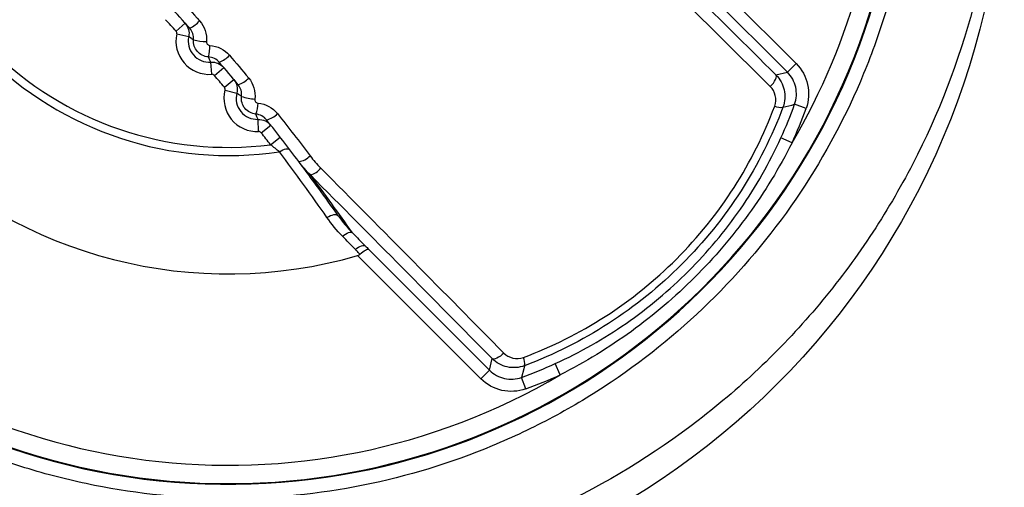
# Model space of a CAD drawing. Header units: millimetres. Extents: x 15231 to 16570, y 10019 to 11489.
# Tile 120 of 206: x 15948.28 to 15964.4, y 10755.52 to 10763.17. Entities that reach past the tile are written whole.
import ezdxf

# ---------------------------------------------------------------- set-up
doc = ezdxf.new("R2010")
doc.units = ezdxf.units.MM

msp = doc.modelspace()

# ---------------------------------------------------------------- linework, layer by layer
at = {"color": 7, "linetype": 'Continuous', "lineweight": 25}
for p, q in [((15958.971, 10764.469), (15960.989, 10762.45)), ((15960.847, 10762.309), (15958.867, 10764.289)), ((15950.84, 10762.98), (15950.989, 10763.113)), ((15950.852, 10762.936), (15951.047, 10762.892)), ((15951.426, 10762.275), (15951.41, 10762.474)), ((15951.468, 10762.258), (15951.621, 10762.387)), ((15960.989, 10762.45), (15960.847, 10762.309)), ((15960.657, 10762.267), (15960.847, 10762.309)), ((15951.632, 10762.063), (15951.785, 10762.191)), ((15951.642, 10762.018), (15951.835, 10761.968)), ((15961.152, 10761.717), (15960.964, 10761.785)), ((15952.192, 10761.338), (15952.184, 10761.538)), ((15952.234, 10761.319), (15952.391, 10761.443)), ((15952.387, 10761.123), (15952.545, 10761.246)), ((15960.922, 10761.152), (15960.74, 10761.235)), ((15955.831, 10757.292), (15953.812, 10759.311)), ((15953.992, 10759.414), (15955.972, 10757.434)), ((15955.972, 10757.434), (15956.014, 10757.624)), ((15957.129, 10757.36), (15957.046, 10757.542)), ((15955.831, 10757.292), (15955.972, 10757.434)), ((15956.564, 10757.129), (15956.496, 10757.317))]:
    msp.add_line(p, q, dxfattribs=at)
at = {"color": 7, "linetype": 'Continuous', "lineweight": 25, "flags": 128}
for points in [[(15960.566, 10762.076), (15960.593, 10762.104), (15960.616, 10762.133), (15960.635, 10762.162), (15960.65, 10762.19), (15960.66, 10762.215), (15960.665, 10762.237), (15960.664, 10762.255), (15960.657, 10762.267)], [(15952.531, 10761.008), (15952.559, 10761.024), (15952.586, 10761.038), (15952.613, 10761.048), (15952.637, 10761.054), (15952.659, 10761.056), (15952.678, 10761.055), (15952.692, 10761.05), (15952.703, 10761.041)], [(15953.31, 10759.933), (15953.34, 10759.95), (15953.37, 10759.963), (15953.398, 10759.973), (15953.425, 10759.979), (15953.448, 10759.981), (15953.468, 10759.978), (15953.484, 10759.972), (15953.495, 10759.962)], [(15953.564, 10759.626), (15953.589, 10759.646), (15953.614, 10759.662), (15953.639, 10759.675), (15953.662, 10759.685), (15953.683, 10759.69), (15953.702, 10759.691), (15953.717, 10759.689), (15953.728, 10759.682)], [(15953.775, 10759.41), (15953.801, 10759.429), (15953.826, 10759.446), (15953.851, 10759.459), (15953.874, 10759.469), (15953.896, 10759.474), (15953.914, 10759.475), (15953.93, 10759.472), (15953.941, 10759.465)], [(15956.205, 10757.715), (15956.177, 10757.689), (15956.148, 10757.665), (15956.119, 10757.646), (15956.091, 10757.631), (15956.066, 10757.621), (15956.044, 10757.616), (15956.027, 10757.617), (15956.014, 10757.624)], [(15956.544, 10757.508), (15956.532, 10757.459), (15956.496, 10757.317)]]:
    msp.add_lwpolyline(points, dxfattribs=at)
at = {"color": 7, "linetype": 'Continuous', "lineweight": 25}
msp.add_circle((15951.697, 10766.188), 12.699, dxfattribs=at)
for centre, radius, start, end in [((15951.697, 10766.584), 11.017, 103.7624, 346.2376), ((15951.697, 10766.584), 11.005, 105.048, 344.952), ((15951.697, 10766.584), 10.705, 149.5074, 300.4926), ((15951.697, 10766.584), 7.575, 163.7832, 286.2168), ((15951.697, 10766.584), 5.638, 171.4979, 278.5021), ((15951.697, 10766.584), 5.504, 172.801, 277.199), ((15951.697, 10766.584), 10.705, 329.5074, 344.9854), ((15924.968, 10739.856), 34.7, 41.7902, 42.2098), ((15950.756, 10763.604), 0.654, 298.2597, 315.9974), ((15951.383, 10762.818), 0.544, 167.4782, 274.5218), ((15951.383, 10762.818), 0.344, 167.4782, 274.5218), ((15951.369, 10763.774), 0.964, 255.4565, 268.2101), ((15950.712, 10762.739), 0.681, 344.8718, 0.7237), ((15951.359, 10762.929), 0.494, 292.5272, 316.2238), ((15924.968, 10739.856), 34.7, 39.7902, 40.2098), ((15951.718, 10762.511), 0.43, 288.8736, 316.3176), ((15952.168, 10761.882), 0.544, 165.4782, 272.5218), ((15952.168, 10761.882), 0.344, 165.4782, 272.5218), ((15952.16, 10762.576), 0.707, 249.448, 267.5417), ((15951.746, 10761.799), 0.437, 336.3821, 0.5811), ((15960.734, 10761.948), 0.214, 243.351, 280.5166), ((15953.96, 10764.321), 7.449, 335.5228, 340.0954), ((15953.557, 10790.683), 29.832, 283.9987, 284.3762), ((15952.238, 10761.883), 0.363, 283.432, 316.3687), ((15953.96, 10764.321), 7.649, 335.5228, 340.0954), ((15924.968, 10739.856), 34.7, 37.7999, 38.2098), ((15952.809, 10761.158), 0.313, 277.3654, 316.2802), ((15924.968, 10739.856), 34.9, 35.1768, 36.976), ((15952.967, 10760.919), 0.299, 284.047, 323.8327), ((15923.554, 10738.442), 36.9, 35.1422, 36.9601), ((15953.96, 10764.321), 7.449, 289.9046, 294.4772), ((15956.333, 10757.547), 0.214, 349.4834, 26.649), ((15953.96, 10764.321), 7.649, 289.9046, 294.4772)]:
    msp.add_arc(centre, radius, start, end, dxfattribs=at)
for centre, major_axis, ratio, start_param, end_param in [((15954.323, 10769.211), (18.672, -18.672), 0.017455, 4.909095, 5.075872), ((15954.182, 10769.069), (18.814, -18.814), 0.017324, 4.909095, 5.075872), ((15949.07, 10763.958), (18.672, -18.672), 0.017455, 1.207313, 1.37409), ((15949.212, 10764.099), (18.814, -18.814), 0.017324, 1.207313, 1.37409)]:
    msp.add_ellipse(centre, major_axis=major_axis, ratio=ratio, start_param=start_param, end_param=end_param, dxfattribs=at)
for points, knots in [([(15951.697, 10755.334), (15952.44, 10755.334), (15953.176, 10755.407), (15954.632, 10755.698), (15955.337, 10755.914), (15956.352, 10756.336), (15956.684, 10756.493), (15957.334, 10756.841), (15957.654, 10757.033), (15958.574, 10757.65), (15959.14, 10758.116), (15960.178, 10759.156), (15960.652, 10759.735), (15961.467, 10760.958), (15961.812, 10761.605), (15962.235, 10762.628), (15962.36, 10762.98), (15962.573, 10763.685), (15962.662, 10764.042), (15962.804, 10764.76), (15962.858, 10765.123), (15962.929, 10765.855), (15962.947, 10766.225), (15962.946, 10767.337), (15962.873, 10768.068), (15962.658, 10769.146), (15962.568, 10769.503), (15962.353, 10770.21), (15962.227, 10770.561), (15961.803, 10771.581), (15961.457, 10772.227), (15960.844, 10773.144), (15960.622, 10773.443), (15960.152, 10774.015), (15959.904, 10774.287), (15959.125, 10775.065), (15958.558, 10775.53), (15957.634, 10776.147), (15957.315, 10776.338), (15956.666, 10776.684), (15956.334, 10776.841), (15955.657, 10777.121), (15955.312, 10777.244), (15954.606, 10777.458), (15954.245, 10777.548), (15953.157, 10777.764), (15952.427, 10777.834), (15950.959, 10777.834), (15950.213, 10777.76), (15948.772, 10777.472), (15948.07, 10777.259), (15947.048, 10776.835), (15946.711, 10776.676), (15946.06, 10776.327), (15945.745, 10776.138), (15944.832, 10775.527), (15944.262, 10775.06), (15943.213, 10774.009), (15942.748, 10773.441), (15942.137, 10772.527), (15941.948, 10772.211), (15941.6, 10771.56), (15941.441, 10771.222), (15941.019, 10770.201), (15940.806, 10769.5), (15940.591, 10768.418), (15940.537, 10768.05), (15940.464, 10767.313), (15940.447, 10766.945), (15940.447, 10765.845), (15940.519, 10765.115), (15940.735, 10764.026), (15940.826, 10763.665), (15941.04, 10762.961), (15941.288, 10762.27), (15941.601, 10761.607), (15941.948, 10760.958), (15942.14, 10760.638), (15942.756, 10759.716), (15943.222, 10759.149), (15944, 10758.371), (15944.273, 10758.123), (15944.846, 10757.653), (15945.144, 10757.432), (15946.062, 10756.82), (15946.708, 10756.474), (15947.73, 10756.05), (15948.081, 10755.925), (15948.788, 10755.711), (15949.144, 10755.622), (15950.223, 10755.407), (15950.954, 10755.334), (15951.697, 10755.334)], [0, 0, 0, 0, 0.03125, 0.03125, 0.0625, 0.0625, 0.078125, 0.078125, 0.09375, 0.09375, 0.125, 0.125, 0.15625, 0.15625, 0.1875, 0.1875, 0.203125, 0.203125, 0.21875, 0.21875, 0.234375, 0.234375, 0.25, 0.25, 0.28125, 0.28125, 0.296875, 0.296875, 0.3125, 0.3125, 0.34375, 0.34375, 0.359375, 0.359375, 0.375, 0.375, 0.40625, 0.40625, 0.421875, 0.421875, 0.4375, 0.4375, 0.453125, 0.453125, 0.46875, 0.46875, 0.5, 0.5, 0.53125, 0.53125, 0.5625, 0.5625, 0.578125, 0.578125, 0.59375, 0.59375, 0.625, 0.625, 0.65625, 0.65625, 0.671875, 0.671875, 0.6875, 0.6875, 0.71875, 0.71875, 0.734375, 0.734375, 0.75, 0.75, 0.78125, 0.78125, 0.796875, 0.796875, 0.8125, 0.828125, 0.828125, 0.84375, 0.84375, 0.875, 0.875, 0.890625, 0.890625, 0.90625, 0.90625, 0.9375, 0.9375, 0.953125, 0.953125, 0.96875, 0.96875, 1, 1, 1, 1]), ([(15964.11, 10768.844), (15964.192, 10768.392), (15964.249, 10767.929), (15964.312, 10767.01), (15964.318, 10766.551), (15964.28, 10765.638), (15964.237, 10765.182), (15964.1, 10764.274), (15964.006, 10763.819), (15963.65, 10762.481), (15963.32, 10761.627), (15962.687, 10760.405), (15962.452, 10760.005), (15961.94, 10759.235), (15961.665, 10758.868), (15961.077, 10758.166), (15960.765, 10757.832), (15960.104, 10757.196), (15959.753, 10756.894), (15958.653, 10756.048), (15957.87, 10755.573), (15956.625, 10754.991), (15956.197, 10754.818), (15955.319, 10754.52), (15954.876, 10754.396), (15953.535, 10754.098), (15952.625, 10753.997), (15950.77, 10753.997), (15949.858, 10754.098), (15948.517, 10754.396), (15948.075, 10754.52), (15947.198, 10754.818), (15946.769, 10754.991), (15945.523, 10755.573), (15944.741, 10756.048), (15943.642, 10756.894), (15943.29, 10757.196), (15942.628, 10757.832), (15942.316, 10758.167), (15941.729, 10758.868), (15941.454, 10759.236), (15940.943, 10760.004), (15940.707, 10760.405), (15940.073, 10761.628), (15939.743, 10762.481), (15939.388, 10763.818), (15939.294, 10764.274), (15939.157, 10765.183), (15939.113, 10765.638), (15939.076, 10766.552), (15939.082, 10767.01), (15939.145, 10767.929), (15939.202, 10768.391), (15939.284, 10768.844)], [0, 0, 0, 0, 0.03125, 0.03125, 0.0625, 0.0625, 0.09375, 0.09375, 0.125, 0.125, 0.1875, 0.1875, 0.21875, 0.21875, 0.25, 0.25, 0.28125, 0.28125, 0.3125, 0.3125, 0.375, 0.375, 0.40625, 0.40625, 0.4375, 0.4375, 0.5, 0.5, 0.5625, 0.5625, 0.59375, 0.59375, 0.625, 0.625, 0.6875, 0.6875, 0.71875, 0.71875, 0.75, 0.75, 0.78125, 0.78125, 0.8125, 0.8125, 0.875, 0.875, 0.90625, 0.90625, 0.9375, 0.9375, 0.96875, 0.96875, 1, 1, 1, 1]), ([(15950.852, 10762.936), (15950.853, 10762.941), (15950.853, 10762.947), (15950.853, 10762.952), (15950.852, 10762.958), (15950.85, 10762.964), (15950.848, 10762.969), (15950.846, 10762.973), (15950.843, 10762.976), (15950.84, 10762.98)], [0, 0, 0, 0, 0.00001678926, 0.00001678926, 0.00001678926, 0.00003357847, 0.00003357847, 0.00003357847, 0.00004713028, 0.00004713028, 0.00004713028, 0.00004713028]), ([(15951.127, 10762.84), (15951.113, 10762.848), (15951.1, 10762.857), (15951.086, 10762.866), (15951.083, 10762.868), (15951.081, 10762.869), (15951.078, 10762.871), (15951.067, 10762.878), (15951.057, 10762.885), (15951.047, 10762.892)], [0.000212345, 0.000212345, 0.000212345, 0.000212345, 0.0052017, 0.0052017, 0.0052017, 0.006293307, 0.006293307, 0.006293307, 0.010207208, 0.010207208, 0.010207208, 0.010207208]), ([(15951.37, 10762.561), (15951.301, 10762.564), (15951.234, 10762.597), (15951.144, 10762.701), (15951.121, 10762.771), (15951.127, 10762.84)], [0, 0, 0, 0, 0.5, 0.5, 1, 1, 1, 1]), ([(15951.339, 10762.81), (15951.339, 10762.805), (15951.339, 10762.8), (15951.34, 10762.795), (15951.341, 10762.789), (15951.343, 10762.783), (15951.346, 10762.777), (15951.349, 10762.771), (15951.353, 10762.766), (15951.358, 10762.762), (15951.363, 10762.758), (15951.369, 10762.754), (15951.375, 10762.752), (15951.381, 10762.749), (15951.387, 10762.748), (15951.393, 10762.747)], [0, 0, 0, 0, 0.00001451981, 0.00001451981, 0.00001451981, 0.00003408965, 0.00003408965, 0.00003408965, 0.00005367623, 0.00005367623, 0.00005367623, 0.00007321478, 0.00007321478, 0.00007321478, 0.00009272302, 0.00009272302, 0.00009272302, 0.00009272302]), ([(15951.41, 10762.474), (15951.403, 10762.488), (15951.396, 10762.503), (15951.389, 10762.517), (15951.388, 10762.52), (15951.386, 10762.523), (15951.385, 10762.526), (15951.38, 10762.538), (15951.375, 10762.549), (15951.37, 10762.561)], [0.000198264, 0.000198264, 0.000198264, 0.000198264, 0.005182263, 0.005182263, 0.005182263, 0.00627424, 0.00627424, 0.00627424, 0.010185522, 0.010185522, 0.010185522, 0.010185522]), ([(15960.989, 10762.45), (15961.083, 10762.356), (15961.149, 10762.236), (15961.206, 10761.979), (15961.197, 10761.843), (15961.152, 10761.717)], [0, 0, 0, 0, 0.5, 0.5, 1, 1, 1, 1]), ([(15951.468, 10762.258), (15951.465, 10762.262), (15951.46, 10762.266), (15951.455, 10762.268), (15951.451, 10762.271), (15951.445, 10762.273), (15951.44, 10762.274), (15951.435, 10762.275), (15951.431, 10762.275), (15951.426, 10762.275)], [0, 0, 0, 0, 0.0000167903, 0.0000167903, 0.0000167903, 0.00003358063, 0.00003358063, 0.00003358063, 0.00004713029, 0.00004713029, 0.00004713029, 0.00004713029]), ([(15960.657, 10762.267), (15960.725, 10762.2), (15960.773, 10762.114), (15960.814, 10761.928), (15960.808, 10761.829), (15960.774, 10761.737)], [0, 0, 0, 0, 0.5, 0.5, 1, 1, 1, 1]), ([(15960.964, 10761.785), (15960.996, 10761.875), (15961.002, 10761.972), (15960.962, 10762.156), (15960.915, 10762.242), (15960.847, 10762.309)], [0, 0, 0, 0, 0.5, 0.5, 1, 1, 1, 1]), ([(15951.642, 10762.018), (15951.643, 10762.024), (15951.643, 10762.029), (15951.643, 10762.035), (15951.642, 10762.041), (15951.641, 10762.046), (15951.639, 10762.051), (15951.637, 10762.055), (15951.634, 10762.059), (15951.632, 10762.063)], [0, 0, 0, 0, 0.00001678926, 0.00001678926, 0.00001678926, 0.00003357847, 0.00003357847, 0.00003357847, 0.00004713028, 0.00004713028, 0.00004713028, 0.00004713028]), ([(15951.912, 10761.914), (15951.899, 10761.923), (15951.886, 10761.931), (15951.873, 10761.94), (15951.87, 10761.942), (15951.867, 10761.944), (15951.865, 10761.946), (15951.855, 10761.954), (15951.845, 10761.961), (15951.835, 10761.968)], [0.000221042, 0.000221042, 0.000221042, 0.000221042, 0.00513558, 0.00513558, 0.00513558, 0.0062283, 0.0062283, 0.0062283, 0.01007672, 0.01007672, 0.01007672, 0.01007672]), ([(15952.147, 10761.624), (15952.077, 10761.63), (15952.011, 10761.665), (15951.924, 10761.773), (15951.903, 10761.845), (15951.912, 10761.914)], [0, 0, 0, 0, 0.5, 0.5, 1, 1, 1, 1]), ([(15952.13, 10761.87), (15952.129, 10761.865), (15952.129, 10761.86), (15952.13, 10761.855), (15952.131, 10761.848), (15952.133, 10761.842), (15952.136, 10761.836), (15952.139, 10761.83), (15952.143, 10761.825), (15952.148, 10761.82), (15952.153, 10761.815), (15952.158, 10761.812), (15952.164, 10761.809), (15952.17, 10761.806), (15952.177, 10761.804), (15952.183, 10761.804)], [0, 0, 0, 0, 0.00001477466, 0.00001477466, 0.00001477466, 0.00003497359, 0.00003497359, 0.00003497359, 0.00005519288, 0.00005519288, 0.00005519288, 0.00007531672, 0.00007531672, 0.00007531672, 0.00009541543, 0.00009541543, 0.00009541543, 0.00009541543]), ([(15956.525, 10757.643), (15956.993, 10757.817), (15957.44, 10758.04), (15958.288, 10758.585), (15958.678, 10758.9), (15959.384, 10759.607), (15959.705, 10760.005), (15960.242, 10760.844), (15960.464, 10761.288), (15960.638, 10761.756)], [0, 0, 0, 0, 0.25, 0.25, 0.5, 0.5, 0.75, 0.75, 1, 1, 1, 1]), ([(15960.774, 10761.737), (15960.593, 10761.256), (15960.364, 10760.801), (15959.81, 10759.939), (15959.48, 10759.53), (15958.754, 10758.804), (15958.354, 10758.48), (15957.483, 10757.919), (15957.025, 10757.689), (15956.544, 10757.508)], [0, 0, 0, 0, 0.25, 0.25, 0.5, 0.5, 0.75, 0.75, 1, 1, 1, 1]), ([(15952.184, 10761.538), (15952.177, 10761.552), (15952.171, 10761.566), (15952.164, 10761.58), (15952.163, 10761.584), (15952.162, 10761.587), (15952.16, 10761.59), (15952.156, 10761.601), (15952.151, 10761.613), (15952.147, 10761.624)], [0.000198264, 0.000198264, 0.000198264, 0.000198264, 0.005106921, 0.005106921, 0.005106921, 0.006200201, 0.006200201, 0.006200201, 0.010042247, 0.010042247, 0.010042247, 0.010042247]), ([(15952.234, 10761.319), (15952.23, 10761.323), (15952.226, 10761.327), (15952.221, 10761.33), (15952.217, 10761.333), (15952.211, 10761.336), (15952.206, 10761.337), (15952.201, 10761.338), (15952.197, 10761.338), (15952.192, 10761.338)], [0, 0, 0, 0, 0.0000167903, 0.0000167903, 0.0000167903, 0.00003358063, 0.00003358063, 0.00003358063, 0.00004713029, 0.00004713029, 0.00004713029, 0.00004713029]), ([(15957.046, 10757.542), (15957.454, 10757.727), (15957.84, 10757.947), (15958.571, 10758.454), (15958.916, 10758.742), (15959.541, 10759.368), (15959.825, 10759.706), (15960.332, 10760.437), (15960.554, 10760.828), (15960.74, 10761.235)], [0, 0, 0, 0, 0.25, 0.25, 0.5, 0.5, 0.75, 0.75, 1, 1, 1, 1]), ([(15960.922, 10761.152), (15960.715, 10760.745), (15960.476, 10760.353), (15959.942, 10759.618), (15959.649, 10759.274), (15959.009, 10758.634), (15958.66, 10758.337), (15957.924, 10757.803), (15957.537, 10757.566), (15957.129, 10757.36)], [0, 0, 0, 0, 0.25, 0.25, 0.5, 0.5, 0.75, 0.75, 1, 1, 1, 1]), ([(15953.851, 10759.332), (15953.832, 10759.351), (15953.814, 10759.37), (15953.795, 10759.39), (15953.788, 10759.396), (15953.782, 10759.403), (15953.775, 10759.41)], [0.0000111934, 0.0000111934, 0.0000111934, 0.0000111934, 0.0001, 0.0001, 0.0001, 0.0001305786, 0.0001305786, 0.0001305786, 0.0001305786]), ([(15953.812, 10759.311), (15953.822, 10759.313), (15953.832, 10759.318), (15953.84, 10759.323), (15953.844, 10759.325), (15953.848, 10759.328), (15953.851, 10759.332)], [0, 0, 0, 0, 0.00003034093, 0.00003034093, 0.00003034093, 0.00004462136, 0.00004462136, 0.00004462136, 0.00004462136]), ([(15953.851, 10759.332), (15953.884, 10759.362), (15953.916, 10759.386), (15953.967, 10759.415), (15953.985, 10759.42), (15953.992, 10759.414)], [0, 0, 0, 0, 0.5, 0.5, 1, 1, 1, 1]), ([(15956.544, 10757.508), (15956.453, 10757.473), (15956.354, 10757.467), (15956.167, 10757.508), (15956.081, 10757.556), (15956.014, 10757.624)], [0, 0, 0, 0, 0.5, 0.5, 1, 1, 1, 1]), ([(15955.972, 10757.434), (15956.039, 10757.366), (15956.125, 10757.32), (15956.308, 10757.279), (15956.406, 10757.285), (15956.496, 10757.317)], [0, 0, 0, 0, 0.5, 0.5, 1, 1, 1, 1]), ([(15956.564, 10757.129), (15956.439, 10757.084), (15956.302, 10757.075), (15956.045, 10757.133), (15955.925, 10757.198), (15955.831, 10757.292)], [0, 0, 0, 0, 0.5, 0.5, 1, 1, 1, 1])]:
    msp.add_open_spline(points, degree=3, knots=knots, dxfattribs=at)
for points in [[(15950.898, 10763.514), (15951.008, 10763.393), (15951.117, 10763.272), (15951.226, 10763.15)], [(15951.065, 10763.028), (15950.958, 10763.149), (15950.85, 10763.268), (15950.741, 10763.388)], [(15950.989, 10763.113), (15951.043, 10763.054), (15951.064, 10762.97), (15951.047, 10762.892)], [(15951.127, 10762.84), (15951.133, 10762.909), (15951.111, 10762.977), (15951.065, 10763.028)], [(15951.226, 10763.15), (15951.308, 10763.057), (15951.35, 10762.933), (15951.339, 10762.81)], [(15951.393, 10762.747), (15951.518, 10762.74), (15951.635, 10762.682), (15951.715, 10762.587)], [(15951.548, 10762.473), (15951.504, 10762.525), (15951.439, 10762.557), (15951.37, 10762.561)], [(15951.715, 10762.587), (15951.821, 10762.464), (15951.925, 10762.339), (15952.029, 10762.214)], [(15951.41, 10762.474), (15951.49, 10762.481), (15951.569, 10762.448), (15951.621, 10762.387)], [(15951.857, 10762.104), (15951.755, 10762.228), (15951.652, 10762.351), (15951.548, 10762.473)], [(15952.029, 10762.214), (15952.108, 10762.119), (15952.145, 10761.993), (15952.13, 10761.87)], [(15951.785, 10762.191), (15951.836, 10762.13), (15951.855, 10762.045), (15951.835, 10761.968)], [(15951.912, 10761.914), (15951.921, 10761.983), (15951.9, 10762.052), (15951.857, 10762.104)], [(15960.638, 10761.756), (15960.68, 10761.869), (15960.647, 10761.996), (15960.566, 10762.076)], [(15952.183, 10761.804), (15952.308, 10761.793), (15952.423, 10761.73), (15952.5, 10761.633)], [(15952.322, 10761.53), (15952.28, 10761.584), (15952.216, 10761.618), (15952.147, 10761.624)], [(15952.5, 10761.633), (15952.682, 10761.404), (15952.86, 10761.173), (15953.035, 10760.941)], [(15952.184, 10761.538), (15952.263, 10761.541), (15952.342, 10761.505), (15952.391, 10761.443)], [(15952.849, 10760.847), (15952.677, 10761.076), (15952.501, 10761.304), (15952.322, 10761.53)], [(15952.531, 10761.008), (15952.485, 10761.045), (15952.436, 10761.084), (15952.387, 10761.123)], [(15953.31, 10759.933), (15953.058, 10760.295), (15952.798, 10760.652), (15952.531, 10761.008)], [(15953.035, 10760.941), (15953.089, 10760.871), (15953.146, 10760.804), (15953.208, 10760.742)], [(15953.039, 10760.628), (15952.971, 10760.697), (15952.908, 10760.77), (15952.849, 10760.847)], [(15953.495, 10759.962), (15953.565, 10759.863), (15953.642, 10759.769), (15953.728, 10759.682)], [(15953.564, 10759.626), (15953.47, 10759.722), (15953.386, 10759.825), (15953.31, 10759.933)], [(15953.775, 10759.41), (15953.705, 10759.482), (15953.634, 10759.554), (15953.564, 10759.626)], [(15953.728, 10759.682), (15953.799, 10759.609), (15953.87, 10759.537), (15953.941, 10759.465)], [(15953.941, 10759.465), (15953.958, 10759.448), (15953.975, 10759.431), (15953.992, 10759.414)], [(15956.205, 10757.715), (15956.285, 10757.634), (15956.412, 10757.601), (15956.525, 10757.643)]]:
    msp.add_open_spline(points, degree=3, dxfattribs=at)

doc.saveas('drawing.dxf')
